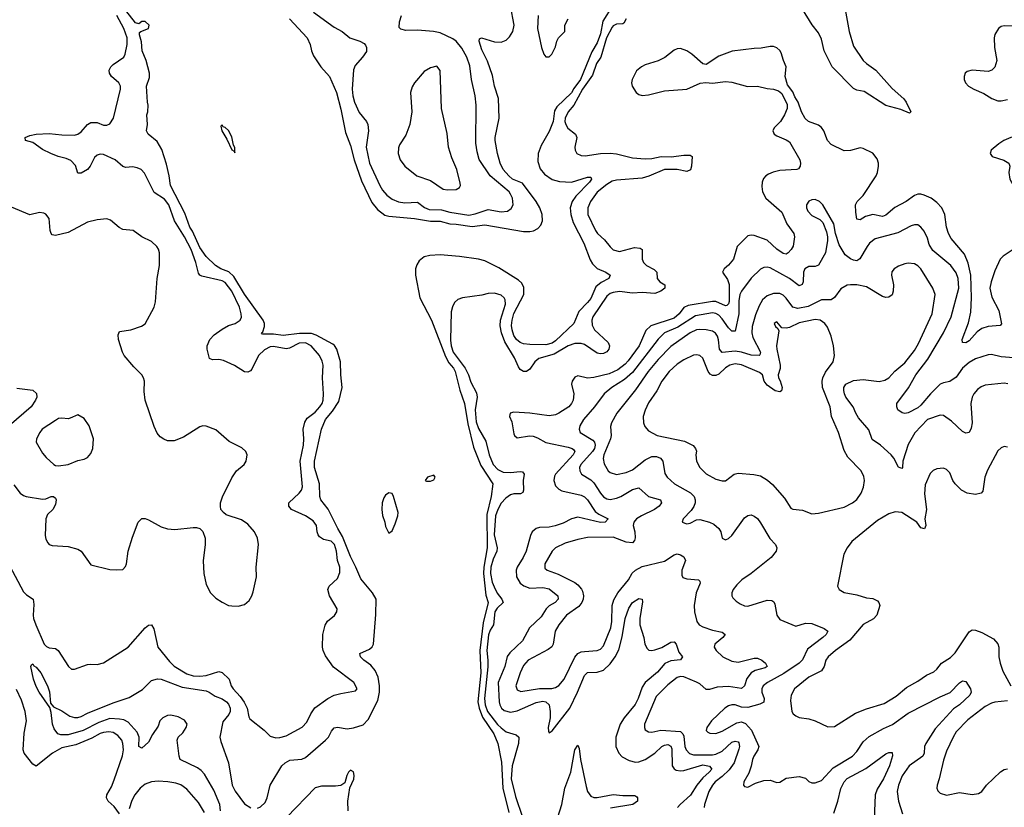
# Model space of a CAD drawing. Header units: inches. Extents: x 1839270 to 1929235, y 762242 to 910350.
# Tile 131 of 256: x 1893627 to 1899770, y 813872 to 818784. Entities that reach past the tile are written whole.
import ezdxf

# ---------------------------------------------------------------- set-up
doc = ezdxf.new("R2010")
doc.units = ezdxf.units.IN
doc.header["$MEASUREMENT"] = 0
doc.layers.add('B8891', color=7, linetype='Continuous')

msp = doc.modelspace()

# ---------------------------------------------------------------- linework, layer by layer
at = {"layer": 'B8891', "color": 5}
for points, elevation in [([(1895310.7, 818790), (1895420.7, 818670), (1895438.8, 818630), (1895446.8, 818590), (1895459.1, 818559.1), (1895506.8, 818490), (1895559.1, 818430), (1895602.6, 818330), (1895630, 818226), (1895659.8, 818079.8), (1895690, 817999.1), (1895713.8, 817910), (1895759.2, 817779.2), (1895823.8, 817643.8), (1895859.4, 817599.4), (1895905.8, 817565.8), (1895930, 817558.9), (1896090, 817544.8), (1896190, 817528.4), (1896250, 817526.6), (1896310, 817510.9), (1896350, 817509.5), (1896450, 817493.8), (1896530, 817503.7), (1896770, 817463), (1896810, 817462.9), (1896832.2, 817467.8), (1896858.9, 817481.1), (1896878.5, 817501.5), (1896889.8, 817530), (1896887, 817570), (1896872.1, 817610), (1896849.9, 817649.9), (1896764.1, 817764.1), (1896701.7, 817790), (1896678.3, 817810), (1896643.5, 817850), (1896624.8, 817890), (1896608.2, 817950), (1896593.6, 818030), (1896593.6, 818050), (1896617.6, 818170), (1896613.4, 818293.4), (1896589.6, 818370), (1896576.2, 818436.2), (1896544.7, 818524.7), (1896510, 818595.3), (1896493.2, 818650), (1896495.3, 818664.7), (1896509.3, 818670.7), (1896590, 818645.7), (1896630, 818643.2), (1896663.2, 818656.8), (1896683.9, 818676.1), (1896704.4, 818710), (1896711.8, 818750), (1896689, 818871)], 460), ([(1897325.2, 818870), (1897265.5, 818774.5), (1897250, 818695.6), (1897230, 818640.7), (1897195.8, 818584.2), (1897126.9, 818410), (1897084.4, 818355.6), (1897070, 818328.2), (1896979, 818241), (1896964.1, 818215.9), (1896955.9, 818150), (1896930, 818085.7), (1896880, 818000), (1896862, 817950), (1896859, 817899), (1896873.9, 817853.9), (1896901.4, 817821.4), (1896950, 817786.7), (1896994.9, 817774.9), (1897070, 817770.1), (1897170, 817802.3), (1897190, 817802), (1897193.8, 817790), (1897182.4, 817770), (1897097.2, 817682.8), (1897074, 817650), (1897061.6, 817610), (1897064.6, 817570), (1897079.5, 817519.5), (1897147.2, 817390), (1897186.5, 817286.5), (1897201, 817260.9), (1897230, 817232.4), (1897283.7, 817210), (1897310.4, 817190), (1897303.7, 817170), (1897254.6, 817145.4), (1897222.6, 817117.4), (1897190, 817045.8), (1897170, 817019.3), (1897115.3, 816964.7), (1897083.7, 816890), (1896970, 816781), (1896950, 816766.9), (1896910, 816755.8), (1896810, 816758.2), (1896770, 816762.2), (1896750, 816771.1), (1896726.2, 816790), (1896710, 816814), (1896699.4, 816850), (1896696, 816876), (1896698.7, 816910), (1896710, 816952), (1896772.4, 817070), (1896773.1, 817113.1), (1896760.6, 817140.6), (1896739.9, 817159.9), (1896616.2, 817236.2), (1896530, 817279.7), (1896490, 817289.6), (1896370, 817306.9), (1896250, 817316.4), (1896186.8, 817313.2), (1896150, 817304.7), (1896119.1, 817280.9), (1896103.9, 817256.1), (1896095.9, 817230), (1896095.9, 817190), (1896124.5, 817050), (1896197, 816910), (1896283.2, 816683.2), (1896303.5, 816643.5), (1896332.6, 816610), (1896343.7, 816590), (1896372.9, 816472.9), (1896401.7, 816390), (1896423.3, 816263.3), (1896457.4, 816117.5), (1896504, 816004), (1896579.5, 815890), (1896567.6, 815810), (1896542.5, 815697.5), (1896542.7, 815490), (1896522.5, 815370), (1896519.9, 815330), (1896535.3, 815195.3), (1896550.1, 815150), (1896517.7, 815022.3), (1896497.5, 814850), (1896503.2, 814710), (1896486.3, 814530), (1896494.6, 814490), (1896514, 814434), (1896585.5, 814330), (1896611.1, 814270), (1896632.4, 814152.4), (1896642.3, 813990), (1896678.7, 813838.7)], 460), ([(1898773, 818870), (1898801.9, 818710), (1898830, 818619.5), (1898890.2, 818530), (1898910.2, 818510), (1898968.7, 818468.7), (1899070, 818355.8), (1899143.2, 818290), (1899157.6, 818270), (1899186, 818210), (1899178, 818202), (1899124, 818224), (1899030, 818248), (1898895.4, 818335.4), (1898850, 818345), (1898830, 818354.8), (1898696.7, 818490), (1898645.4, 818590), (1898630, 818662), (1898610, 818702.8), (1898572, 818752), (1898510, 818849.1)], 480), ([(1893530, 815442), (1893650, 815214.7), (1893670, 815196), (1893710.2, 815170), (1893715.9, 815135.9), (1893711, 815070), (1893713.9, 815050), (1893726.8, 815010), (1893779.2, 814890), (1893793.6, 814873.6), (1893810, 814866.9), (1893850, 814861.5), (1893866.7, 814850), (1893932.4, 814750), (1893950, 814734), (1893970, 814734), (1894050, 814762), (1894070, 814765.3), (1894110, 814762), (1894150, 814773.6), (1894304.2, 814870), (1894410, 814991.6), (1894430, 815007.2), (1894450, 815010.3), (1894464.5, 814984.5), (1894489.7, 814869.6), (1894561.1, 814781.1), (1894590, 814751.9), (1894670, 814705), (1894710, 814690.7), (1894750, 814689.6), (1894790, 814694.6), (1894870, 814719.5), (1894890, 814712.1), (1894933.7, 814670), (1894947.2, 814630), (1894959.1, 814610), (1895003.6, 814563.6), (1895026.9, 814526.9), (1895045.3, 814490), (1895056.5, 814436.5), (1895063.5, 814423.5), (1895153, 814353), (1895190, 814315.5), (1895224.4, 814304.4), (1895250, 814306), (1895290, 814317.8), (1895390, 814372), (1895418, 814402), (1895444.5, 814455.5), (1895468.3, 814491.7), (1895550, 814551.2), (1895590, 814570.2), (1895630, 814582.3), (1895721.2, 814598.8), (1895733.2, 814610), (1895711.6, 814650), (1895585.4, 814745.4), (1895535.7, 814815.8), (1895519.6, 814850), (1895516, 814870), (1895517.9, 814950), (1895533.2, 815006.8), (1895547.8, 815032.2), (1895591.8, 815068.2), (1895606, 815090), (1895607.8, 815110), (1895560.3, 815190), (1895549.7, 815230), (1895558.7, 815250), (1895610, 815299.5), (1895624.7, 815335.3), (1895623.8, 815370), (1895609.9, 815410), (1895603.5, 815470), (1895591.5, 815510), (1895570, 815532.2), (1895522.4, 815542.4), (1895498.1, 815558.1), (1895488.9, 815570), (1895482.5, 815590), (1895478.7, 815630), (1895457.5, 815657.5), (1895409.9, 815689.9), (1895323.1, 815730), (1895305.5, 815750), (1895307.2, 815770), (1895369.9, 815830), (1895384.9, 815850), (1895391.9, 815870), (1895377.9, 816030), (1895397.1, 816130), (1895399.5, 816170), (1895395.5, 816230), (1895405.8, 816274.2), (1895421.2, 816298.8), (1895470, 816336.3), (1895500.5, 816370), (1895514, 816390), (1895519.9, 816410), (1895523.2, 816450), (1895516.2, 816550), (1895519.9, 816630), (1895514.6, 816654.6), (1895497.5, 816690), (1895445.8, 816750), (1895410, 816768.3), (1895370, 816765.7), (1895310, 816735.8), (1895290, 816731.3), (1895210, 816745.3), (1895190, 816743.4), (1895154.3, 816725.7), (1895117.9, 816690), (1895075.8, 816604.2), (1895066.8, 816593.2), (1895050, 816584.6), (1895030, 816586.8), (1894967.5, 816627.5), (1894899, 816659), (1894870, 816665.2), (1894830, 816663.1), (1894812.3, 816670), (1894797.6, 816730), (1894797.6, 816750), (1894812.6, 816790), (1894840.8, 816819.2), (1894890, 816853.2), (1894930, 816875.9), (1894971.8, 816890), (1895002, 816910), (1895010.7, 816929.3), (1895009.8, 816950), (1894998, 816990), (1894950, 817089.9), (1894910, 817145), (1894890, 817154.5), (1894764.4, 817184.4), (1894751.2, 817191.2), (1894742.7, 817202.7), (1894726.4, 817270), (1894696.8, 817350), (1894655.8, 817430), (1894593, 817530), (1894556.6, 817630), (1894530, 817665.5), (1894466.8, 817706.7), (1894406.6, 817826.6), (1894383.9, 817850), (1894360.6, 817860.6), (1894330, 817865.5), (1894290, 817863), (1894270, 817869), (1894223.4, 817910), (1894150, 817943.9), (1894130, 817945.8), (1894110, 817938.7), (1894094.8, 817925.2), (1894066.1, 817870), (1894050, 817850.6), (1894010, 817827), (1893990, 817826.3), (1893975.1, 817875.1), (1893945.8, 817905.8), (1893917.8, 817917.8), (1893868, 817930), (1893820.5, 817950), (1893770, 817974.2), (1893710, 818017.4), (1893662.7, 818030), (1893662, 818050), (1893690, 818061.6), (1893729.8, 818070.2), (1893810, 818074), (1893890, 818065.1), (1893970, 818063.8), (1893990, 818071), (1894010, 818085.4), (1894050, 818130.2), (1894070, 818142), (1894110, 818142.3), (1894150, 818126.4), (1894170, 818125.4), (1894190, 818134.6), (1894213.3, 818170), (1894256.5, 818350), (1894255.5, 818370), (1894246.2, 818390), (1894199.4, 818430), (1894188, 818450), (1894185.9, 818470), (1894195.5, 818490), (1894210, 818503.8), (1894276.2, 818550), (1894285, 818570), (1894297.9, 818630), (1894298.1, 818670), (1894276.9, 818730), (1894232.3, 818810)], 480), ([(1895110, 813867.2), (1895130, 813874.7), (1895158.5, 813901.5), (1895171.4, 813930), (1895189.1, 814010), (1895263, 814130), (1895282.4, 814150), (1895313.5, 814166.5), (1895387.8, 814172.2), (1895410, 814181.7), (1895535.7, 814290), (1895553.5, 814310), (1895572.9, 814347.1), (1895590, 814367.4), (1895610, 814371.1), (1895670, 814360.2), (1895710, 814366.5), (1895770, 814385.2), (1895800.3, 814419.7), (1895862.3, 814537.7), (1895871.3, 814590), (1895872.4, 814630), (1895862.8, 814682.8), (1895845, 814725), (1895818.3, 814758.3), (1895774, 814790), (1895754, 814810), (1895749.4, 814830), (1895810, 814857), (1895826.7, 814873.3), (1895834.8, 814890), (1895850, 815074), (1895851.8, 815170), (1895828.2, 815210), (1895755.6, 815295.6), (1895725.2, 815370), (1895690, 815435.1), (1895640.8, 815560.8), (1895611.3, 815610), (1895551.7, 815731.7), (1895506, 815790), (1895500.4, 815810), (1895498.1, 815890), (1895465.7, 815990), (1895465.8, 816030), (1895510.8, 816230), (1895535, 816290), (1895578.4, 816341.6), (1895617.2, 816402.8), (1895638.4, 816490), (1895629.9, 816569.9), (1895627.7, 816650), (1895606, 816730), (1895591.6, 816751.6), (1895579.8, 816759.8), (1895476.4, 816816.4), (1895446.7, 816826.7), (1895372.7, 816827.3), (1895270, 816813.4), (1895210, 816823.5), (1895141.8, 816821.8), (1895135.6, 816830), (1895143.1, 816836.9), (1895154, 816870), (1895153.6, 816890), (1895146.3, 816910), (1895030, 817072.8), (1894962.8, 817182.8), (1894931.7, 817211.7), (1894881.3, 817230), (1894848.4, 817250), (1894790, 817307.4), (1894750, 817363.9), (1894705.1, 817465.1), (1894689.3, 817490), (1894657.9, 817577.9), (1894567.6, 817750), (1894559.7, 817810), (1894543.1, 817883.1), (1894514.9, 817974.9), (1894484.1, 818024.1), (1894428.7, 818070), (1894419, 818090), (1894423.7, 818130), (1894419.5, 818190), (1894427, 818210), (1894429.5, 818250), (1894424.5, 818270), (1894418.5, 818370), (1894436.2, 818423.8), (1894436.8, 818450), (1894416.9, 818530), (1894390.8, 818590), (1894386.6, 818646.6), (1894374.3, 818690), (1894375.1, 818704.9), (1894382, 818710), (1894431.4, 818728.6), (1894434.5, 818750), (1894410, 818772.3), (1894390, 818772), (1894370, 818758), (1894350, 818765.1), (1894290, 818842)], 460), ([(1895460.1, 818830), (1895590, 818738), (1895639.6, 818710), (1895686, 818670), (1895750.1, 818650.1), (1895775.2, 818635.2), (1895784.4, 818624.5), (1895791.2, 818610), (1895790, 818586), (1895765.4, 818550), (1895720.8, 818499.2), (1895709.7, 818470.3), (1895701.9, 818350), (1895704.8, 818310), (1895715.1, 818270), (1895744.4, 818204.4), (1895791.3, 818150), (1895799.7, 818130), (1895802.3, 818090), (1895789.1, 817990), (1895808.8, 817890), (1895873.1, 817750), (1895890, 817721.6), (1895917, 817690), (1895950, 817664.8), (1895990, 817648.7), (1896030, 817642.6), (1896110, 817646.1), (1896152.4, 817612.4), (1896181.1, 817601.1), (1896258.8, 817598.8), (1896310, 817583.6), (1896430, 817565.1), (1896467.8, 817572.2), (1896550, 817600.1), (1896630, 817585.7), (1896670, 817589.5), (1896694.2, 817605.8), (1896705, 817630), (1896701.6, 817670), (1896690, 817696.8), (1896679.9, 817710), (1896562.3, 817810), (1896492.7, 817912.7), (1896480.3, 817960.3), (1896473.9, 818013.9), (1896475.1, 818250), (1896468.4, 818310), (1896445.1, 818410), (1896435.7, 818495.7), (1896415.8, 818550), (1896385.6, 818605.6), (1896350, 818649.5), (1896330, 818665.6), (1896250, 818702.9), (1896209.2, 818710.8), (1896110, 818717.7), (1896035.9, 818715.9), (1896005.2, 818725.2), (1895995.3, 818735.3), (1895995.8, 818770), (1896009.7, 818810)], 480), ([(1896862, 818810), (1896858, 818730), (1896882.8, 818610), (1896898, 818570), (1896910, 818552), (1896930, 818552), (1896948, 818570), (1896970, 818614), (1896978, 818650), (1896988, 818670), (1897028, 818710), (1897028, 818750), (1897048.7, 818790)], 460), ([(1897410, 818789.6), (1897397.1, 818762.9), (1897390, 818757.5), (1897350, 818756.1), (1897330, 818746.4), (1897323.5, 818736.5), (1897288.8, 818671.2), (1897253, 818550), (1897226.5, 818510), (1897201.3, 818438.7), (1897137.8, 818350), (1897083.4, 818250), (1897048.1, 818210), (1897029.7, 818170), (1897028.7, 818150), (1897033.9, 818130), (1897047.8, 818107.8), (1897094.3, 818070), (1897103.2, 818050), (1897090.3, 817990), (1897092, 817970), (1897103.8, 817950), (1897130, 817937.3), (1897154.8, 817934.8), (1897250, 817949), (1897310, 817951.8), (1897350, 817947.8), (1897450, 817923.3), (1897530, 817916.6), (1897570, 817918.8), (1897630, 817930.1), (1897690.7, 817929.3), (1897770, 817939.7), (1897810, 817938.7), (1897823, 817930), (1897818, 817870), (1897812, 817848), (1897790, 817836.2), (1897729.1, 817849.1), (1897650, 817849.3), (1897551.9, 817808.1), (1897510, 817795.8), (1897350, 817784.1), (1897323.4, 817776.6), (1897290, 817757.1), (1897230, 817709.1), (1897187.5, 817650), (1897171.5, 817610), (1897172.4, 817570), (1897218.6, 817470), (1897232.1, 817450), (1897274.7, 817410), (1897310, 817367.6), (1897330, 817348.1), (1897370, 817338), (1897463.6, 817363.6), (1897498.9, 817358.9), (1897510.3, 817350), (1897511.4, 817290), (1897518.3, 817270), (1897538.7, 817250), (1897585.4, 817225.4), (1897601.3, 817210), (1897604, 817170), (1897621.7, 817150), (1897651.4, 817130), (1897651.8, 817110), (1897627.7, 817090), (1897590, 817076.1), (1897510, 817082.5), (1897450, 817078.8), (1897370, 817088.8), (1897330, 817083.2), (1897310, 817075.3), (1897290, 817059.9), (1897203.3, 816930), (1897196.2, 816910), (1897198.5, 816878.5), (1897212.3, 816850), (1897298.1, 816770), (1897305.9, 816750), (1897303.1, 816730), (1897290, 816711.5), (1897270, 816701.7), (1897250, 816699.5), (1897230, 816704.3), (1897150, 816757.8), (1897130, 816763.5), (1897090, 816763.6), (1897050, 816749.9), (1896962.4, 816697.6), (1896866.4, 816670), (1896840.1, 816650), (1896810, 816605), (1896790, 816590.7), (1896769.9, 816589.9), (1896750, 816603.2), (1896739.2, 816619.2), (1896714.7, 816674.7), (1896654.9, 816774.9), (1896632.3, 816830), (1896625.5, 816874.5), (1896626.1, 816910), (1896659, 817010), (1896656.7, 817036.7), (1896649.8, 817050), (1896630, 817066), (1896590, 817077.7), (1896550, 817075.7), (1896510, 817065), (1896390.4, 817049.6), (1896361.6, 817038.4), (1896340.4, 817019.6), (1896326.4, 816993.6), (1896318.7, 816961.3), (1896314.6, 816785.4), (1896318.3, 816750), (1896332.1, 816710), (1896406.3, 816610), (1896426.8, 816570), (1896442.6, 816522.6), (1896476.9, 816456.9), (1896480.3, 816430), (1896469.8, 816350), (1896475.1, 816275.1), (1896490, 816234.8), (1896534.4, 816154.4), (1896556.9, 816070), (1896581.9, 816010), (1896610, 815978.4), (1896642.7, 815962.7), (1896690, 815958.8), (1896750, 815966), (1896763.1, 815963.1), (1896774.2, 815950), (1896768.7, 815910), (1896770.6, 815849.4), (1896765.4, 815834.6), (1896752.3, 815827.7), (1896710, 815826.8), (1896690, 815820.1), (1896659.9, 815800.1), (1896630, 815767.6), (1896609.2, 815730), (1896596.6, 815690), (1896588.2, 815570), (1896605.3, 815490), (1896603.4, 815470), (1896581.1, 815418.9), (1896566.5, 815370), (1896564.8, 815330), (1896575.6, 815275.6), (1896586.3, 815246.3), (1896606.5, 815206.5), (1896635.4, 815170), (1896643.1, 815150), (1896605.7, 815114.3), (1896591.1, 815090), (1896582.4, 815010), (1896563, 814977), (1896552.8, 814947.2), (1896541.1, 814850), (1896548.4, 814790), (1896548.3, 814748.3), (1896527.6, 814550), (1896531.6, 814510), (1896545.2, 814470), (1896608.7, 814388.7), (1896630, 814366.3), (1896663, 814343), (1896724.4, 814324.4), (1896740.5, 814310), (1896738.9, 814270), (1896699.7, 814130), (1896694.4, 814050), (1896719.4, 813939.4), (1896763.8, 813810)], 480), ([(1899870, 818740.7), (1899770, 818746.4), (1899750, 818741), (1899734, 818730), (1899710, 818691.8), (1899706.2, 818670), (1899709.2, 818610), (1899723.1, 818530), (1899711.4, 818488.6), (1899691.5, 818468.5), (1899670, 818461.3), (1899570, 818469.6), (1899538.7, 818461.3), (1899526, 818450), (1899519.3, 818430), (1899520.5, 818410), (1899528, 818390), (1899547.3, 818370), (1899580.7, 818350), (1899643.1, 818323.1), (1899691.5, 818291.5), (1899730, 818278), (1899750, 818277.4), (1899790, 818286)], 520), ([(1899850, 817367.7), (1899762.8, 817310), (1899744.3, 817290), (1899710, 817216.8), (1899687.5, 817150), (1899680.5, 817110), (1899693, 817053), (1899735.3, 816970), (1899753.5, 816886.5), (1899743.4, 816876.6), (1899670, 816870.8), (1899630, 816858.9), (1899601.8, 816838.2), (1899550, 816781.7), (1899530, 816768.7), (1899509.5, 816770), (1899506.6, 816790), (1899546.1, 816893.9), (1899561.2, 816958.8), (1899566, 817050), (1899561.9, 817190), (1899545.1, 817265.1), (1899522.2, 817322.2), (1899439.2, 817419.2), (1899421.1, 817450), (1899408.5, 817490), (1899399.6, 817570), (1899381.2, 817610), (1899350, 817644.6), (1899314.5, 817670), (1899270, 817690.6), (1899250, 817696.5), (1899230, 817695.4), (1899210, 817687.3), (1899157.2, 817650), (1899086.9, 817613.1), (1899030, 817563.9), (1899010, 817556.4), (1898950, 817569.8), (1898903.9, 817556.1), (1898870, 817536.3), (1898850, 817539.5), (1898843, 817583), (1898842.2, 817630), (1898851.1, 817650), (1898890, 817686.7), (1898969.8, 817810), (1898978.9, 817830), (1898985.8, 817870), (1898985.3, 817890), (1898976.9, 817916.9), (1898950.8, 817950.8), (1898890, 817980.9), (1898870, 817984.8), (1898810, 817968.7), (1898770, 817966.6), (1898690, 818004.7), (1898667.1, 818030), (1898643.5, 818090), (1898630, 818112.1), (1898610, 818126.2), (1898549.4, 818150), (1898527.4, 818167.4), (1898504.5, 818210), (1898484.5, 818270), (1898462.3, 818302.3), (1898450, 818333.2), (1898418, 818378), (1898402, 818430), (1898409.8, 818490), (1898391.6, 818530), (1898377.8, 818577.8), (1898370, 818590.9), (1898350, 818608.6), (1898330, 818616.2), (1898310, 818616.5), (1898254.1, 818605.9), (1898210, 818605), (1898072.4, 818587.6), (1897990, 818556.8), (1897910, 818505.1), (1897888.4, 818508.4), (1897819.6, 818570), (1897790, 818589.7), (1897750, 818603.5), (1897730, 818601.3), (1897710, 818593.3), (1897651.6, 818548.4), (1897610, 818528), (1897530, 818502), (1897506, 818490), (1897475.6, 818464.4), (1897447.9, 818410), (1897444, 818390), (1897447.7, 818370), (1897472.7, 818330), (1897490, 818317), (1897510, 818311.7), (1897550, 818316.1), (1897650, 818341.2), (1897790, 818351.5), (1897872.3, 818387.8), (1897908, 818392), (1897950, 818389.1), (1898030, 818398.8), (1898070, 818394.2), (1898168.2, 818368.2), (1898230, 818370.3), (1898290, 818354.9), (1898330.4, 818350.4), (1898360.5, 818340.5), (1898383, 818323), (1898414.4, 818254.4), (1898415.5, 818230), (1898398.4, 818190), (1898374, 818150), (1898333.7, 818110), (1898325.7, 818090), (1898334.4, 818070), (1898350, 818058.9), (1898410, 818035.6), (1898430, 818021.3), (1898495.3, 817910), (1898499.5, 817890), (1898497.1, 817870), (1898485.7, 817854.3), (1898476, 817850), (1898370, 817842.5), (1898327.3, 817832.7), (1898299.3, 817820.7), (1898281.6, 817810), (1898267.2, 817792.8), (1898259, 817770), (1898256.5, 817743.5), (1898261.7, 817710), (1898281.5, 817670), (1898382.7, 817582.7), (1898412.4, 817510), (1898456.1, 817450), (1898461.5, 817430), (1898451.9, 817371.9), (1898440.9, 817350), (1898422.4, 817330), (1898410, 817321.7), (1898390, 817325.3), (1898350, 817353.7), (1898290, 817408.1), (1898210, 817437.2), (1898190, 817440.4), (1898170, 817435.8), (1898103.8, 817370), (1898079.7, 817290), (1898050, 817253.1), (1898023.1, 817230), (1898012.7, 817210), (1898044.1, 817164.1), (1898053.3, 817133.3), (1898052.6, 817027.4), (1898048.8, 817011.2), (1898038.1, 817001.9), (1898030, 816999.1), (1897970, 817025.6), (1897950, 817025.9), (1897798, 817002), (1897771.3, 816988.7), (1897741.9, 816950), (1897710, 816923), (1897564.4, 816875.6), (1897533.9, 816846.1), (1897492.8, 816750), (1897424.3, 816655.7), (1897405.4, 816634.6), (1897359, 816601), (1897305.2, 816574.8), (1897210, 816552), (1897168.6, 816548.6), (1897110, 816563.1), (1897090, 816554.3), (1897074.9, 816530), (1897070.3, 816510), (1897084.9, 816450), (1897079.7, 816410), (1897070.2, 816390), (1897052.3, 816370), (1896990, 816329.1), (1896970, 816320.2), (1896930, 816313.8), (1896810, 816330.9), (1896710, 816336.9), (1896687.3, 816330), (1896683.7, 816310), (1896696.8, 816276.8), (1896710, 816200.7), (1896714.9, 816190), (1896730, 816176.9), (1896807.9, 816187.9), (1896830, 816185.8), (1896856.9, 816176.9), (1896910, 816146.7), (1897050, 816117.5), (1897073.7, 816110), (1897082.6, 816102.6), (1897090.1, 816090), (1897080.8, 816070), (1896971, 815950), (1896963.9, 815936.1), (1896960.1, 815910), (1896970, 815877.4), (1896990, 815856), (1897010, 815845.9), (1897130, 815818.2), (1897150, 815807.5), (1897170, 815788.8), (1897216.9, 815716.9), (1897239.9, 815699.9), (1897297.6, 815670), (1897280.7, 815650), (1897250, 815648.6), (1897110, 815681.5), (1897070, 815670.4), (1897017, 815643), (1896967.5, 815627.5), (1896930, 815618.4), (1896870, 815616.2), (1896850, 815610.9), (1896824.6, 815590), (1896813.2, 815566.8), (1896786.2, 815470), (1896767.8, 815430), (1896731.3, 815370), (1896724.6, 815350), (1896727.4, 815310), (1896750, 815270.2), (1896772, 815252), (1896810, 815239.1), (1896890, 815242.4), (1896930, 815234), (1896984.7, 815190), (1896986.9, 815170), (1896967.2, 815150), (1896930, 815127.8), (1896911.2, 815110), (1896879.8, 815060.2), (1896808.3, 814990), (1896764.5, 814910), (1896684.6, 814835.4), (1896667.6, 814812.4), (1896653, 814750), (1896612.7, 814650), (1896618.3, 814530), (1896623.5, 814510), (1896632.5, 814490), (1896650, 814475.2), (1896690, 814464.9), (1896730, 814473.9), (1896850, 814524.8), (1896890, 814533.6), (1896910, 814528.9), (1896930.7, 814510), (1896937.5, 814470), (1896937.7, 814430), (1896925.2, 814370), (1896925.7, 814345.7), (1896930, 814336), (1896950, 814348.2), (1897058.5, 814490), (1897107.1, 814590), (1897150, 814693.8), (1897170, 814712.1), (1897230, 814713.7), (1897270, 814727.8), (1897310, 814765.8), (1897342.2, 814810), (1897366, 814854), (1897385.5, 814934.5), (1897403.7, 815050), (1897426.7, 815113.3), (1897450, 815148.9), (1897490, 815173.1), (1897510, 815170.5), (1897512.6, 815152.6), (1897495.3, 815050), (1897496.1, 815010), (1897520.3, 814930), (1897528.2, 814888.2), (1897541.5, 814861.5), (1897551.4, 814851.4), (1897570, 814849.1), (1897590, 814853.9), (1897632.6, 814867.4), (1897690, 814900.7), (1897710, 814904.2), (1897722.9, 814890), (1897739.4, 814839.4), (1897762.6, 814810), (1897749.1, 814790.9), (1897690, 814784.3), (1897652.3, 814767.7), (1897606, 814714), (1897529.6, 814650.4), (1897510, 814621), (1897486.6, 814550), (1897467.2, 814512.8), (1897398.9, 814430), (1897374, 814390), (1897347.1, 814310), (1897346.5, 814250), (1897364.4, 814210), (1897386.3, 814186.3), (1897430, 814162.7), (1897470, 814153.5), (1897490, 814155.5), (1897530, 814170.1), (1897590, 814208.3), (1897633.7, 814250), (1897650, 814259.6), (1897670, 814263.4), (1897690, 814252.7), (1897695.5, 814235.5), (1897697.5, 814130), (1897710, 814111.2), (1897723.8, 814103.8), (1897750, 814099.4), (1897770, 814101.4), (1897890, 814137.3), (1897930, 814129.1), (1897944.7, 814110), (1897929.4, 814090), (1897890, 814056.3), (1897851.2, 814010), (1897813.1, 813946.9), (1897747.8, 813890), (1897731.8, 813870)], 520), ([(1900000, 818080.9), (1899926.6, 818073.4), (1899810, 818049.1), (1899767.4, 818030), (1899736.9, 818010), (1899688.4, 817970), (1899682.4, 817950), (1899694.9, 817930), (1899767.9, 817907.9), (1899798, 817890), (1899804.7, 817870), (1899798.5, 817830), (1899804.6, 817790), (1899827.5, 817747.5), (1899845.4, 817725.4), (1899882.7, 817702.6), (1899950.6, 817690), (1900000, 817675.7)], 520), ([(1899830, 816675.4), (1899750, 816681.8), (1899690, 816696.8), (1899670, 816694.5), (1899590, 816669.8), (1899550, 816646.5), (1899510, 816610.8), (1899470, 816554.6), (1899430, 816528), (1899390, 816519.8), (1899370, 816509.8), (1899308.9, 816451.1), (1899250, 816380.3), (1899230, 816363.2), (1899170, 816332), (1899148.6, 816328.6), (1899132.7, 816332.7), (1899106, 816350), (1899099.5, 816370), (1899099.5, 816390), (1899172.9, 816487.1), (1899218.9, 816570), (1899292.4, 816667.6), (1899390, 816831), (1899438.4, 816930), (1899485.5, 817110), (1899481.8, 817170), (1899470, 817204.4), (1899435.8, 817250), (1899324.4, 817344.4), (1899302.1, 817382.1), (1899290, 817422), (1899270, 817465.1), (1899250, 817489.6), (1899230, 817503.6), (1899210, 817504.2), (1899190, 817497.4), (1899105.5, 817454.5), (1898963.4, 817416.6), (1898930, 817390.8), (1898913.5, 817370), (1898868.1, 817291.9), (1898850, 817280.9), (1898830, 817283.2), (1898810, 817291.9), (1898778, 817318), (1898740.7, 817380.7), (1898717.7, 817450), (1898706.6, 817510), (1898638.7, 817630), (1898617.6, 817650), (1898590, 817661.7), (1898570, 817661.1), (1898550, 817653), (1898535.3, 817630), (1898536.5, 817610), (1898544.9, 817590), (1898570, 817563.1), (1898618.3, 817538.3), (1898638.3, 817518.3), (1898661.4, 817461.4), (1898667.6, 817430), (1898666.3, 817406.3), (1898654.7, 817330), (1898610, 817252.2), (1898590, 817244.8), (1898550, 817244.1), (1898525.8, 817230), (1898517.7, 817210), (1898514.3, 817150), (1898508.2, 817131.8), (1898490, 817124.5), (1898430.8, 817170.8), (1898310, 817236.8), (1898290, 817240.8), (1898270, 817238.7), (1898250, 817228.5), (1898190, 817172.2), (1898130, 817091.6), (1898120.3, 817070), (1898112.8, 817030), (1898114.4, 816950), (1898090, 816840.5), (1898070, 816841.2), (1898050, 816861.1), (1898010, 816919.1), (1897990, 816940.4), (1897970, 816952.4), (1897950, 816955.9), (1897843.3, 816936.7), (1897734.1, 816865.9), (1897650.9, 816830), (1897610, 816791.9), (1897450, 816584.1), (1897401, 816539), (1897322.2, 816490), (1897273, 816450), (1897213.5, 816370), (1897144, 816290), (1897121.1, 816250), (1897116.9, 816230), (1897124.9, 816210), (1897202.5, 816162.5), (1897213.3, 816150), (1897217.9, 816130), (1897213.3, 816110), (1897200.5, 816090), (1897128.1, 816010), (1897120.4, 815990), (1897121.3, 815970), (1897132.6, 815950), (1897190, 815913.5), (1897210, 815895.6), (1897250.1, 815830.1), (1897270, 815807.9), (1897290, 815795.9), (1897310, 815791.5), (1897350, 815799.2), (1897377.3, 815810), (1897450, 815854.8), (1897490, 815865), (1897550, 815810.2), (1897624.2, 815790), (1897631.8, 815770), (1897616.8, 815750), (1897588.4, 815730), (1897507.1, 815690), (1897475.9, 815670), (1897458.6, 815650), (1897453.9, 815630), (1897464.8, 815590), (1897467.6, 815552.4), (1897463.4, 815536.6), (1897450, 815520.9), (1897410, 815524.4), (1897330, 815556.2), (1897170, 815553.5), (1897110, 815542.5), (1897030, 815518.4), (1896970, 815490.8), (1896949, 815470), (1896903.1, 815390), (1896904.1, 815364.1), (1896917.3, 815350), (1896985.6, 815325.6), (1897090, 815274.1), (1897110, 815258.8), (1897133, 815233), (1897139.3, 815219.3), (1897144.3, 815190), (1897142, 815170), (1897134, 815150), (1897115.4, 815124.6), (1897038.4, 815070), (1896991.1, 815010), (1896968.7, 814970), (1896955.2, 814890), (1896946.7, 814873.3), (1896924, 814856), (1896799.1, 814790), (1896770, 814755.3), (1896748.9, 814710), (1896723.2, 814630), (1896730, 814604.4), (1896753.8, 814593.8), (1896870, 814612.2), (1896946.6, 814613.4), (1896970, 814619.3), (1896990, 814631), (1897024.9, 814670), (1897091, 814809), (1897109.7, 814830), (1897130, 814840.6), (1897150, 814844.3), (1897230, 814850.2), (1897250, 814858), (1897270, 814879.5), (1897314.6, 814990), (1897320.4, 815030), (1897323.4, 815130), (1897334.5, 815165.4), (1897358.9, 815210), (1897424.5, 815290), (1897447.8, 815332.2), (1897468.9, 815351.1), (1897510, 815373.5), (1897650, 815406.2), (1897710, 815445.8), (1897730, 815451.9), (1897750, 815447.3), (1897770, 815433.2), (1897781.4, 815410), (1897757.6, 815350), (1897758.5, 815318.5), (1897765.2, 815305.2), (1897790, 815295.8), (1897862, 815290), (1897870, 815282), (1897872.2, 815270), (1897848.4, 815210), (1897835, 815130), (1897837.4, 815090), (1897852.2, 815030), (1897866.5, 815010), (1897890, 814996.8), (1897950, 814976.6), (1898010, 814963.7), (1898028.2, 814950), (1898013.1, 814930), (1897963.1, 814890), (1897959.5, 814870), (1897972.9, 814850), (1898014.6, 814810), (1898070, 814783.5), (1898110, 814777.2), (1898210, 814801.4), (1898230, 814801.7), (1898258.2, 814790), (1898280.8, 814770), (1898290.4, 814750), (1898278.2, 814741.8), (1898215.2, 814724.8), (1898190, 814709.8), (1898164.6, 814675.4), (1898149.2, 814630), (1898130, 814611.6), (1898050, 814624.2), (1897979.4, 814620.6), (1897930, 814606.2), (1897910, 814607.3), (1897870, 814641.8), (1897850, 814652.9), (1897770, 814685.7), (1897750, 814688), (1897730, 814682.2), (1897670, 814634.6), (1897597, 814563), (1897526.2, 814390), (1897524.4, 814370), (1897530, 814354), (1897550, 814341.5), (1897570, 814341.2), (1897627.9, 814352.1), (1897750, 814343.6), (1897764.1, 814330), (1897770, 814316), (1897777.3, 814250), (1897785.3, 814230), (1897807, 814207), (1897830, 814198), (1897950, 814199), (1897970, 814202.7), (1898010, 814222.4), (1898070, 814277.4), (1898090, 814284.8), (1898110, 814279.6), (1898114, 814274), (1898117, 814250), (1898113.3, 814233.3), (1898084.9, 814150), (1898054.3, 814105.7), (1898010, 814063.3), (1897965.5, 814030), (1897949, 814010), (1897926.8, 813970), (1897898.8, 813890), (1897898.5, 813870)], 540), ([(1893590, 815883.7), (1893630.3, 815830), (1893650, 815815.9), (1893667.7, 815810), (1893770, 815793.8), (1893790, 815796.2), (1893823.7, 815810), (1893837.3, 815810), (1893850, 815800.5), (1893854, 815790), (1893850, 815760.9), (1893834.3, 815730), (1893801.2, 815698.8), (1893789.5, 815670.5), (1893785.9, 815565.9), (1893790, 815544), (1893801.8, 815521.8), (1893811.3, 815511.3), (1893830, 815504), (1893930, 815499.2), (1893990, 815482), (1894010.3, 815470), (1894070, 815384.9), (1894190, 815355.3), (1894230, 815352.2), (1894270, 815355.5), (1894286.7, 815373.3), (1894293.1, 815390), (1894304.5, 815470), (1894330, 815556), (1894366.6, 815650), (1894390, 815672.4), (1894410, 815672.2), (1894430, 815664.9), (1894510, 815621.3), (1894550, 815608.4), (1894595.9, 815604.1), (1894710, 815617.3), (1894730, 815617.3), (1894750, 815610.8), (1894770, 815591.3), (1894783.8, 815550), (1894784.4, 815510), (1894771.7, 815408.3), (1894776.1, 815330), (1894790, 815260.7), (1894816.5, 815210), (1894850, 815177), (1894890, 815150.4), (1894930, 815130.4), (1894950, 815127.2), (1894990, 815125.7), (1895030, 815136.4), (1895058, 815162), (1895074.7, 815190), (1895084.4, 815215.6), (1895105.1, 815310), (1895103.2, 815370), (1895116.5, 815510), (1895110.8, 815550), (1895091.8, 815590), (1895050, 815637.6), (1895010, 815664.4), (1894916, 815696), (1894898, 815710), (1894882.7, 815730), (1894879.5, 815750), (1894879.5, 815770), (1894891.4, 815808.6), (1894950, 815927.3), (1894980.7, 815970), (1895027.3, 816010), (1895040.7, 816030), (1895045.6, 816070), (1895037.6, 816090), (1895013, 816113), (1894933.4, 816153.4), (1894850, 816225.7), (1894790, 816249.8), (1894770, 816251), (1894750, 816245.1), (1894650, 816180.9), (1894590, 816156.8), (1894550, 816157.7), (1894526.7, 816166.7), (1894503, 816183), (1894484.9, 816204.9), (1894465.7, 816245.7), (1894409.7, 816410), (1894404.2, 816464.2), (1894405.1, 816530), (1894399.7, 816550), (1894389.7, 816570), (1894338.7, 816618.7), (1894279.8, 816690), (1894268.9, 816710), (1894242.7, 816790), (1894241, 816819), (1894250, 816838.4), (1894321.2, 816850), (1894386.7, 816873.3), (1894410, 816887.7), (1894466.6, 816990), (1894475.2, 817024.8), (1894485.3, 817170), (1894498.4, 817250), (1894498.8, 817330), (1894493, 817353), (1894483, 817370), (1894450, 817399.6), (1894389.2, 817430), (1894336, 817470), (1894270, 817475.9), (1894247.9, 817487.9), (1894193.1, 817533.1), (1894170, 817542.7), (1894110, 817536.5), (1894050, 817521.2), (1893930, 817456.8), (1893850, 817437.2), (1893830, 817443), (1893824.4, 817450), (1893816.4, 817470), (1893810, 817544), (1893791, 817571), (1893778, 817578), (1893750, 817580.5), (1893690, 817567.3), (1893575.4, 817615.4)], 520), ([(1899792.8, 816512.8), (1899770, 816516.5), (1899650, 816503.8), (1899626.1, 816493.9), (1899602.6, 816477.4), (1899579.6, 816450), (1899570.2, 816430), (1899562.2, 816390), (1899569.1, 816270), (1899563, 816237), (1899550, 816209.6), (1899530, 816205.6), (1899510, 816216.3), (1899440.9, 816280.9), (1899390, 816315), (1899370, 816317), (1899290, 816290.5), (1899212.8, 816207.2), (1899170, 816133.5), (1899137.4, 816030), (1899135.3, 815990), (1899130, 815984.2), (1899110, 815993.2), (1899081.1, 816050), (1899063.5, 816070), (1898998.2, 816130), (1898945.8, 816165.8), (1898924.9, 816224.9), (1898860.9, 816300.9), (1898843.2, 816330), (1898827.3, 816370), (1898782.3, 816430), (1898772.2, 816450), (1898768, 816472), (1898769.3, 816490.7), (1898780.9, 816510), (1898830, 816533.1), (1898890, 816540.4), (1898990, 816527.8), (1899024.5, 816535.5), (1899050, 816549.3), (1899087.9, 816592.1), (1899150, 816643.8), (1899210, 816721.2), (1899234.8, 816765.2), (1899319.4, 816950), (1899338.5, 817070), (1899324.5, 817110), (1899249.8, 817230), (1899230, 817249.7), (1899210, 817261.4), (1899170, 817265), (1899150, 817262), (1899110, 817246.2), (1899083.1, 817230), (1899068.7, 817211.3), (1899066.7, 817190), (1899078.5, 817130), (1899076.9, 817090), (1899070, 817067.6), (1899050, 817052.8), (1899030, 817052.1), (1899010, 817058.4), (1898910, 817117), (1898849, 817130), (1898810, 817131.3), (1898790, 817127.3), (1898750, 817104.4), (1898710, 817052.2), (1898690, 817037.2), (1898630, 817037.5), (1898545.8, 816994.2), (1898482.7, 816982.7), (1898450, 816990.7), (1898410, 817046.3), (1898390, 817066), (1898370, 817075.9), (1898330, 817076.5), (1898290, 817062.2), (1898262.3, 817037.7), (1898240.4, 816999.6), (1898217.4, 816942.5), (1898197.5, 816870), (1898195.7, 816830), (1898201.8, 816801.8), (1898249.3, 816710), (1898245.8, 816694.2), (1898240.5, 816690), (1898190, 816690.8), (1898130, 816709.6), (1898090, 816715.7), (1898010, 816707.3), (1897993.9, 816730), (1897987.6, 816787.6), (1897979.8, 816810), (1897968.6, 816828.6), (1897950, 816841.6), (1897910.5, 816850.5), (1897870, 816852.2), (1897850, 816849.9), (1897810, 816830.4), (1897690, 816746.2), (1897610, 816663.7), (1897547.2, 816590), (1897470, 816474.4), (1897352, 816330), (1897318.6, 816270), (1897313.1, 816246.9), (1897316.3, 816190), (1897313.1, 816170), (1897271, 816070), (1897267, 816047), (1897273.6, 816013.6), (1897297.8, 815970), (1897310, 815959.3), (1897350, 815947.6), (1897410, 815959.8), (1897450, 815975.7), (1897530, 816038.2), (1897570, 816060.4), (1897600.5, 816060.5), (1897625.3, 816050), (1897638.9, 816030), (1897652.8, 815952.9), (1897667.6, 815930), (1897711.4, 815890), (1897812.2, 815832.2), (1897835, 815810), (1897841.6, 815790), (1897841.6, 815770), (1897833.1, 815746.9), (1897816.6, 815723.4), (1897766, 815670), (1897761, 815650), (1897790, 815639.6), (1897810, 815644.5), (1897850, 815665.3), (1897870, 815666.5), (1897930, 815650.9), (1897957.2, 815637.2), (1897989.1, 815610), (1898002, 815590), (1898010.4, 815550.4), (1898030, 815539.3), (1898050, 815548.7), (1898070, 815567), (1898150, 815676.4), (1898170, 815692.4), (1898190, 815695.8), (1898210, 815688.5), (1898230, 815672.2), (1898250, 815646.7), (1898308.2, 815548.2), (1898342.6, 815510), (1898351.3, 815490), (1898347.2, 815470), (1898315.6, 815430), (1898190, 815329.9), (1898132, 815290), (1898100.9, 815259.1), (1898079, 815230), (1898070.3, 815210), (1898070.3, 815190), (1898077.3, 815177.3), (1898097, 815157), (1898121.3, 815141.3), (1898150, 815128.4), (1898170, 815126), (1898290, 815163.6), (1898320.7, 815160.7), (1898332.7, 815152.7), (1898339, 815139), (1898350.4, 815070.4), (1898370, 815042.8), (1898470, 815000.5), (1898530, 815019.6), (1898570, 815018.5), (1898646.1, 814986.1), (1898668.2, 814970), (1898659.5, 814950), (1898638, 814930), (1898543, 814857), (1898510, 814792), (1898489.4, 814770), (1898394.3, 814705.7), (1898292.2, 814650), (1898265.7, 814630), (1898257.2, 814610), (1898258.3, 814590), (1898271.7, 814550), (1898270, 814528.2), (1898245.7, 814514.3), (1898170, 814494.9), (1898130, 814495.8), (1898090, 814510.7), (1898070, 814510.8), (1898050, 814504.4), (1898027, 814490), (1897944, 814410), (1897914, 814370), (1897910.8, 814350), (1897920.4, 814340.4), (1897933, 814333), (1897970, 814332.4), (1898010, 814345.5), (1898101.2, 814398.8), (1898130, 814403.9), (1898155.2, 814395.2), (1898192.4, 814352.4), (1898238.6, 814250), (1898233.1, 814230), (1898206.7, 814190), (1898198.8, 814170), (1898191.1, 814128.9), (1898175.9, 814084.1), (1898145.3, 814030), (1898143, 814010), (1898150, 814000.7), (1898170, 813996.3), (1898217.3, 814022.8), (1898270, 814039.6), (1898310, 814041.3), (1898350, 814025.4), (1898370, 814027.5), (1898410, 814052.4), (1898490, 814064.6), (1898530, 814052.7), (1898550, 814033), (1898570, 814024.4), (1898590, 814024.2), (1898630, 814038.9), (1898702.1, 814117.9), (1898823.1, 814190), (1898850, 814220.2), (1898890, 814280.8), (1898926.8, 814313.2), (1899017.2, 814362.8), (1899072.5, 814387.5), (1899170, 814458.3), (1899370, 814560.2), (1899433.2, 814586.8), (1899490, 814647.8), (1899510, 814660.3), (1899530, 814656.4), (1899559.6, 814610), (1899563.6, 814590), (1899554.7, 814570), (1899491, 814510), (1899453.2, 814486.8), (1899338.5, 814361.5), (1899280.9, 814270), (1899273.2, 814250), (1899270.8, 814210), (1899261, 814190), (1899177.2, 814130), (1899132.2, 814067.8), (1899109.4, 814010), (1899101.4, 813970), (1899109.5, 813909.5), (1899134.7, 813830)], 560), ([(1893610, 816486.5), (1893710, 816473.1), (1893732.2, 816452.2), (1893733.4, 816430), (1893726.2, 816410), (1893698.5, 816370), (1893562.4, 816250)], 520), ([(1899790, 816118.4), (1899770, 816122.9), (1899750, 816114.5), (1899730, 816094.5), (1899666.1, 815973.9), (1899649.1, 815930), (1899636.7, 815843.3), (1899624.9, 815830), (1899590, 815822.5), (1899538, 815830), (1899504, 815850), (1899462.7, 815890), (1899449.8, 815910), (1899430, 815958.4), (1899410, 815978.7), (1899390, 815986.6), (1899350, 815983.5), (1899327.1, 815972.9), (1899307.1, 815952.9), (1899276.5, 815883.5), (1899273.2, 815826.8), (1899284.1, 815730), (1899274, 815670), (1899279.5, 815630), (1899272.2, 815607.8), (1899250, 815615.1), (1899224.7, 815650), (1899130.4, 815710.4), (1899090, 815715), (1899050, 815702.4), (1898979.1, 815660.9), (1898818.5, 815530), (1898789.2, 815490), (1898768.9, 815450), (1898730.4, 815250), (1898739.1, 815230), (1898771.4, 815211.4), (1898850, 815196.5), (1898910, 815178.2), (1898950, 815174.2), (1898978.5, 815158.6), (1898987.7, 815150), (1898993.4, 815130), (1898974.6, 815070), (1898953.4, 815046.6), (1898890, 815011.9), (1898805.4, 814914.6), (1898716.5, 814850), (1898671.5, 814810), (1898655.6, 814790), (1898645.6, 814750), (1898630, 814722.7), (1898550, 814683.7), (1898460.2, 814610), (1898440.9, 814570), (1898437, 814537), (1898444.9, 814470), (1898453.7, 814453.7), (1898470, 814441.6), (1898490, 814432.4), (1898550, 814422.4), (1898590, 814410.4), (1898670, 814374.4), (1898710, 814376.4), (1898842.1, 814457.9), (1898910, 814486.8), (1899020, 814520), (1899095.3, 814564.7), (1899160.2, 814619.8), (1899230, 814659.1), (1899283.8, 814696.2), (1899330, 814716.9), (1899350, 814733.7), (1899378.5, 814770), (1899433.5, 814806.5), (1899464.4, 814835.6), (1899550, 814966.7), (1899570, 814978.4), (1899590, 814976.4), (1899630, 814961.6), (1899703, 814923), (1899730.2, 814890.2), (1899735.9, 814870), (1899736.2, 814810), (1899743.9, 814770), (1899761.1, 814721.1), (1899810.2, 814630)], 580), ([(1894879.3, 813850), (1894876.3, 813890), (1894838.3, 813978.3), (1894779.1, 814079.1), (1894760.3, 814100.3), (1894737, 814117), (1894629, 814170), (1894621.2, 814190), (1894609.2, 814290), (1894615.3, 814310), (1894644.1, 814335.9), (1894666.6, 814370), (1894672, 814390), (1894655.2, 814415.2), (1894615.9, 814435.9), (1894570, 814445.7), (1894550, 814443.2), (1894519.5, 814430), (1894501.3, 814410), (1894490, 814377.2), (1894454.9, 814325.1), (1894430, 814277.6), (1894390, 814241.3), (1894371.3, 814251.3), (1894371.6, 814310), (1894360.2, 814340.2), (1894303.5, 814403.5), (1894276.6, 814416.6), (1894250, 814421.8), (1894190, 814426.1), (1894120, 814400), (1894022.6, 814350), (1893930, 814323.2), (1893883.2, 814323.2), (1893865.1, 814330), (1893841.3, 814361.3), (1893830.8, 814390), (1893822.9, 814462.9), (1893814.2, 814494.2), (1893749, 814589), (1893730, 814624.5), (1893713.7, 814670), (1893697.2, 814750), (1893700.2, 814759.8), (1893710, 814766), (1893714.7, 814754.7), (1893730, 814746), (1893758.6, 814710), (1893800.3, 814630), (1893812.4, 814592.4), (1893820.3, 814520.3), (1893838.9, 814498.9), (1893890, 814473.5), (1893940.1, 814440.1), (1893970, 814430.9), (1893990, 814430.9), (1894010, 814437.4), (1894050, 814459.5), (1894210, 814524.2), (1894310, 814556.5), (1894392.7, 814607.3), (1894450, 814661.6), (1894486.6, 814673.4), (1894510, 814671.7), (1894641.4, 814621.4), (1894790, 814597.6), (1894810, 814590.1), (1894845.8, 814565.8), (1894890, 814547.2), (1894916.6, 814530), (1894930, 814515.5), (1894939.8, 814490), (1894939.6, 814470), (1894931.8, 814450), (1894894.4, 814405.6), (1894876.2, 814310), (1894881, 814281), (1894930.2, 814150), (1894953.4, 814010), (1894972.4, 813972.4), (1895030, 813893.6), (1895070, 813869.2)], 460), ([(1894250, 813831.2), (1894216.7, 813876.7), (1894178.7, 813910), (1894167.9, 813930), (1894170.8, 813950), (1894200.3, 813999.7), (1894217, 814043), (1894268.3, 814191.7), (1894275.5, 814230), (1894271.2, 814270), (1894263.7, 814290), (1894239.5, 814319.5), (1894210, 814337.8), (1894182.6, 814342.6), (1894150, 814338.9), (1894130, 814332.8), (1894077.3, 814302.7), (1893978.2, 814261.8), (1893890, 814242.4), (1893832.5, 814210), (1893730, 814128.7), (1893710, 814140.4), (1893655, 814210), (1893647.9, 814230), (1893655, 814335), (1893669.5, 814410), (1893660.5, 814470), (1893638.8, 814538.8), (1893606.5, 814606.5)], 480), ([(1899790, 814536.5), (1899710, 814527), (1899690, 814521.2), (1899650, 814499.3), (1899543.5, 814416.5), (1899470, 814343.1), (1899450.2, 814310), (1899410, 814221.6), (1899390, 814166.6), (1899363.7, 814050), (1899350.4, 814010), (1899348.7, 813990), (1899355.1, 813975.1), (1899370, 813959.3), (1899410, 813947), (1899490, 813964.4), (1899570, 813952.4), (1899610, 813958.4), (1899630, 813970.6), (1899659.7, 814010), (1899746.5, 814093.5), (1899770, 814107.2), (1899790, 814112)], 580), ([(1896970, 813765.2), (1897010.2, 813889.8), (1897029.2, 813990), (1897066.2, 814090), (1897090, 814230.4), (1897110, 814259.3), (1897117.5, 814237.5), (1897125.8, 814170), (1897161, 814001), (1897170.6, 813970.6), (1897190, 813941.8), (1897210, 813932.6), (1897230, 813932.6), (1897330, 813951.4), (1897390, 813944.5), (1897464.4, 813944.4), (1897477.4, 813937.4), (1897481.6, 813930), (1897481.1, 813910), (1897451.6, 813890), (1897313.8, 813866.2)], 480), ([(1898705.8, 813834.2), (1898731.6, 813910), (1898750, 813988.7), (1898770, 814031.1), (1898789.5, 814050.5), (1898905.4, 814114.6), (1899030, 814204.9), (1899050, 814214.4), (1899070, 814214), (1899071.9, 814191.9), (1899053.6, 814130), (1899016.9, 814050), (1898976, 813984), (1898964.9, 813950), (1898957.6, 813797.6)], 540), ([(1895677.1, 813850), (1895673.5, 813910), (1895686.5, 813993.5), (1895712, 814048), (1895714.2, 814070), (1895710, 814092), (1895690, 814102.4), (1895677.6, 814090), (1895667.2, 814070), (1895655.4, 814024.6), (1895631.4, 814008.6), (1895597.3, 814002.7), (1895510, 814003.7), (1895470, 813993.7), (1895293.6, 813810)], 460), ([(1894779.4, 813839.4), (1894741.6, 813901.6), (1894670, 813985.4), (1894631.4, 814011.4), (1894601.7, 814021.7), (1894551.4, 814031.4), (1894490, 814035.5), (1894448.7, 814031.3), (1894410, 814015.8), (1894379.7, 813990), (1894346, 813950), (1894326.3, 813913.7), (1894310, 813862.9)], 480)]:
    msp.add_lwpolyline(points, dxfattribs=dict(at, elevation=elevation))
for points, elevation in [([(1896230, 818495.1), (1896190, 818483.5), (1896150, 818461.3), (1896090.4, 818390), (1896074.9, 818365.1), (1896066, 818330), (1896073.1, 818210), (1896060.6, 818130), (1896035.7, 818064.3), (1895996.1, 818003.9), (1895990, 817984), (1895988.2, 817950), (1896000.2, 817910), (1896030, 817870.2), (1896105.8, 817810), (1896190, 817781.2), (1896270, 817726.2), (1896297, 817723), (1896350, 817725.8), (1896370, 817736.4), (1896376.5, 817750), (1896374.9, 817765.1), (1896354.5, 817850), (1896323.4, 817923.4), (1896301.6, 817990), (1896293.4, 818073.4), (1896258.3, 818230), (1896250, 818468)], 520), ([(1894890, 818128), (1894881, 818119), (1894887.3, 818090), (1894918.5, 818038.5), (1894950, 817972), (1894964.7, 817964.7), (1894970, 817954), (1894970, 817986), (1894962, 818002), (1894950, 818054), (1894930, 818093.6), (1894910, 818111.8), (1894895.5, 818115.5)], 460), ([(1898590, 816913.1), (1898490, 816894.3), (1898430, 816863.5), (1898410, 816860.3), (1898382, 816862), (1898350, 816899.6), (1898334, 816890), (1898343, 816870), (1898357.5, 816857.5), (1898362.5, 816842.5), (1898349.5, 816750), (1898350.1, 816729.9), (1898371.7, 816630), (1898371.6, 816608.4), (1898360.2, 816570), (1898360.7, 816550), (1898371.7, 816531.7), (1898384.6, 816490), (1898380.2, 816470), (1898370, 816463.7), (1898339.7, 816470), (1898290, 816503.5), (1898272, 816530), (1898260.8, 816570), (1898243.5, 816583.5), (1898130, 816630.9), (1898090, 816636.6), (1898057.4, 816630), (1898030, 816611.6), (1897990, 816573.4), (1897970, 816564.5), (1897950, 816563.9), (1897934, 816574), (1897922.3, 816590), (1897890, 816673.5), (1897870, 816688.6), (1897850, 816693.6), (1897830, 816690.7), (1897770, 816663.4), (1897730, 816635.5), (1897679.4, 816590), (1897633.5, 816530), (1897602.2, 816470), (1897550, 816393.5), (1897529.1, 816349.1), (1897517.4, 816310), (1897518.2, 816270), (1897527.3, 816247.3), (1897550, 816219.5), (1897604, 816190), (1897775.2, 816155.3), (1897828, 816128), (1897842.8, 816110), (1897850, 816092), (1897846, 816070), (1897850.3, 816030), (1897870.3, 815990), (1897910, 815952.4), (1897970, 815919.1), (1898010, 815907), (1898030, 815908.5), (1898084.5, 815950), (1898110, 815955.5), (1898207.8, 815947.8), (1898250, 815939.1), (1898292.5, 815912.5), (1898324.3, 815884.3), (1898398.9, 815798.9), (1898437.3, 815737.3), (1898450.2, 815730.3), (1898510, 815724), (1898570, 815702.8), (1898610, 815706.3), (1898770, 815743.2), (1898823.6, 815770), (1898850, 815792), (1898877.3, 815830), (1898891.6, 815868.4), (1898897.2, 815910), (1898894.2, 815934.2), (1898877.4, 815970), (1898794.8, 816054.8), (1898770, 816097), (1898735, 816210), (1898692, 816310), (1898682.6, 816370), (1898636.5, 816490), (1898633.6, 816530), (1898637.9, 816550), (1898655.4, 816584.6), (1898702, 816650), (1898709.8, 816690), (1898704.1, 816750), (1898688.9, 816810), (1898666.6, 816866.6), (1898649.8, 816890), (1898620.7, 816910)], 580), ([(1893990, 816318.7), (1893942.3, 816297.7), (1893930, 816295.1), (1893890, 816299.7), (1893870, 816295.8), (1893850, 816285.1), (1893767.4, 816230), (1893751.7, 816210), (1893732.7, 816170), (1893730.5, 816150), (1893770, 816080.7), (1893793, 816053), (1893840.7, 816010), (1893850, 816003.8), (1893870, 816000.4), (1893930, 816008.9), (1893990, 816034), (1894030, 816042.4), (1894050, 816052.7), (1894070, 816079.1), (1894084, 816110), (1894087.3, 816170), (1894061.4, 816250), (1894030, 816297.4)], 540), ([(1896210, 815942.9), (1896170.8, 815930), (1896156, 815910), (1896165.3, 815905.3), (1896190, 815906), (1896210, 815913.4), (1896219.7, 815930)], 460), ([(1895930, 815833.2), (1895910, 815819), (1895898.5, 815801.5), (1895888.2, 815770), (1895886, 815730), (1895890, 815692), (1895905.5, 815650), (1895910, 815622), (1895930, 815581), (1895950, 815596), (1895970, 815638.8), (1895986.3, 815690), (1895987.8, 815710), (1895959.5, 815810), (1895950, 815829)], 460)]:
    msp.add_lwpolyline(points, close=True, dxfattribs=dict(at, elevation=elevation))

doc.saveas('drawing.dxf')
